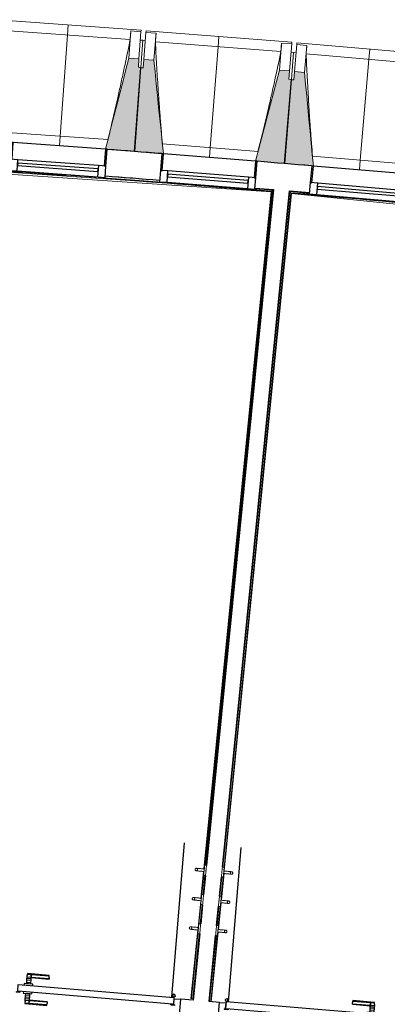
# Model space of a CAD drawing. Header units: millimetres. Extents: x -2845 to 74565, y -36590 to 13748.
# Tile 21 of 39: x 41727 to 43914, y -19581 to -13721. Entities that reach past the tile are written whole.
import ezdxf

# ---------------------------------------------------------------- set-up
doc = ezdxf.new("R2010")
doc.units = ezdxf.units.MM
for name, color, linetype, lineweight in [('A-DETL-GENF', 7, 'Continuous', 18), ('A-DOOR', 7, 'Continuous', 25), ('A-FLOR', 7, 'Continuous', 25), ('A-FLOR-HRAL', 7, 'Continuous', 18), ('A-GENM', 7, 'Continuous', 18), ('A-GLAZ', 7, 'Continuous', 25), ('A-WALL', 7, 'Continuous', 25), ('I-WALL', 7, 'Continuous', 25), ('MOBILIER', 7, 'Continuous', 18), ('Q-SPCQ', 7, 'Continuous', 18), ('S-BEAM', 7, 'Continuous', 18)]:
    doc.layers.add(name, color=color, linetype=linetype, lineweight=lineweight)

# ---------------------------------------------------------------- blocks, each defined once
blk = doc.blocks.new('20_MUR PREFA_01 - Type 1-3119337-2021_015_1111_DCE_1_50_N0 FINI_CFA_CDC')
at = {"layer": 'A-GENM'}
for p, q in [((0, 722.1), (0, 661.4)), ((0, 661.4), (0, 58.5)), ((0, 0.7), (0, 58.5))]:
    blk.add_line(p, q, dxfattribs=at)
blk = doc.blocks.new('B02_DC_STR_rvt-1-2021_015_1111_DCE_1_50_N0 FINI_CFA_CDC')
at = {"layer": 'S-BEAM', "lineweight": 5, "true_color": 0x787878}
for points in [[(-10757.6, -14504.4), (-10721.5, -14004.8), (-10736.5, -14003.7), (-10732.9, -13953.9), (-10792.8, -13949.6), (-10931.9, -14491.2), (-10922.1, -14491.9), (-10922.1, -14492.6), (-10808.2, -14500.8)], [(-10587.6, -14518.7), (-10644, -13962.3), (-10703.8, -13957.6), (-10707.8, -14007.4), (-10722.7, -14006.3), (-10762, -14505.6), (-10597.5, -14518.6), (-10597.4, -14517.9), (-10594.6, -14518.1)], [(-9864.8, -14576.2), (-9825.5, -14076.8), (-9840.4, -14075.6), (-9836.5, -14025.8), (-9896.3, -14021.1), (-10039, -14561.8), (-10029.2, -14562.6), (-10029.2, -14563.3), (-9910.3, -14572.6)], [(-9694.9, -14591.5), (-9747.7, -14034.8), (-9807.5, -14029.7), (-9811.7, -14079.5), (-9826.7, -14078.3), (-9869.2, -14577.4), (-9704.8, -14591.4), (-9704.7, -14590.7)]]:
    blk.add_hatch(color=8, dxfattribs=at).paths.add_polyline_path(points)
at = {"layer": 'S-BEAM'}
for p, q in [((-10720.6, -13783.2), (-11588.3, -13720.6)), ((-10785, -13839.3), (-11532.6, -13785.4)), ((-10781.1, -13787.9), (-10792.8, -13949.6)), ((-10781.1, -13787.9), (-10721.2, -13792.2)), ((-10781.1, -13788.1), (-10781.1, -13787.9)), ((-10721.2, -13792.2), (-10732.9, -13953.9)), ((-10720.6, -13783.2), (-10721.2, -13792.2)), ((-10703.8, -13957.6), (-10691.1, -13796)), ((-10691.1, -13796), (-10690.4, -13787)), ((-10691.1, -13796), (-10631.3, -13800.7)), ((-9823.1, -13855.2), (-10690.4, -13787)), ((-10644, -13962.3), (-10631.3, -13800.7)), ((-10631.3, -13800.7), (-10631.3, -13801)), ((-10709.9, -13843.1), (-10724.8, -13842.1)), ((-10709.9, -13843.1), (-10721.5, -14004.8)), ((-10695, -13845.8), (-10710, -13844.7)), ((-9887.9, -13910.9), (-10635.1, -13852.1)), ((-9883.6, -13859.5), (-9896.3, -14021.1)), ((-9883.7, -13859.8), (-9883.6, -13859.5)), ((-9883.6, -13859.5), (-9823.8, -13864.2)), ((-9823.8, -13864.2), (-9836.5, -14025.8)), ((-9823.1, -13855.2), (-9823.8, -13864.2)), ((-9807.5, -14029.7), (-9793.7, -13868.2)), ((-9793.7, -13868.2), (-9792.9, -13859.2)), ((-9793.7, -13868.2), (-9733.9, -13873.3)), ((-8926.1, -13933), (-9792.9, -13859.2)), ((-9747.7, -14034.8), (-9733.9, -13873.3)), ((-9733.9, -13873.3), (-9733.9, -13873.6)), ((-9812.8, -13915.2), (-9827.7, -13914.1)), ((-9812.8, -13915.2), (-9825.5, -14076.8)), ((-9798, -13918), (-9812.9, -13916.7)), ((-8991.2, -13988.3), (-9738.1, -13924.7)), ((-10732.9, -13953.9), (-10792.8, -13949.6)), ((-10722.7, -14006.3), (-10762, -14505.6)), ((-10757.6, -14504.4), (-10721.5, -14004.8)), ((-10736.5, -14003.7), (-10732.9, -13953.9)), ((-10721.5, -14004.8), (-10736.5, -14003.7)), ((-10707.8, -14007.4), (-10722.7, -14006.3)), ((-10703.8, -13957.6), (-10707.8, -14007.4)), ((-10644, -13962.3), (-10703.8, -13957.6)), ((-9836.5, -14025.8), (-9896.3, -14021.1)), ((-9840.4, -14075.6), (-9836.5, -14025.8)), ((-9807.5, -14029.7), (-9811.7, -14079.5)), ((-9747.7, -14034.8), (-9807.5, -14029.7)), ((-9826.7, -14078.3), (-9869.2, -14577.4)), ((-9864.8, -14576.2), (-9825.5, -14076.8)), ((-9825.5, -14076.8), (-9840.4, -14075.6)), ((-9811.7, -14079.5), (-9826.7, -14078.3)), ((-11486.7, -14393.2), (-10917.7, -14434.2)), ((-10593.1, -14460.2), (-10024.4, -14505)), ((-10922.2, -14492.6), (-10757.6, -14504.4)), ((-10762, -14505.6), (-10597.5, -14518.6)), ((-9700.1, -14533.1), (-9131.6, -14581.5)), ((-10029.3, -14563.2), (-9864.8, -14576.2)), ((-9869.2, -14577.4), (-9704.8, -14591.4))]:
    blk.add_line(p, q, dxfattribs=at)
at = {"layer": 'S-BEAM', "flags": 128}
for points in [[(-10785, -13839.3), (-10784.3, -13829.1), (-10783.5, -13818.8), (-10782.7, -13808.6), (-10781.9, -13798.4), (-10781.1, -13788.1)], [(-10631.3, -13801), (-10632.1, -13811.2), (-10632.8, -13821.4), (-10633.6, -13831.7), (-10634.4, -13841.9), (-10635.1, -13852.1)], [(-9887.9, -13910.9), (-9887.1, -13900.7), (-9886.2, -13890.4), (-9885.4, -13880.2), (-9884.5, -13870), (-9883.7, -13859.8)], [(-9733.9, -13873.6), (-9734.7, -13883.8), (-9735.6, -13894), (-9736.4, -13904.2), (-9737.2, -13914.5), (-9738.1, -13924.7)], [(-10792.8, -13949.6), (-10810.2, -14017.3), (-10827.6, -14085.1), (-10845, -14152.9), (-10862.4, -14220.7), (-10879.8, -14288.5), (-10897.3, -14356.3), (-10914.7, -14424.1), (-10931.9, -14491.2)], [(-10587.6, -14518.7), (-10594.6, -14449.7), (-10601.6, -14380.1), (-10608.7, -14310.5), (-10615.8, -14240.8), (-10622.8, -14171.2), (-10629.9, -14101.6), (-10637, -14031.9), (-10644, -13962.3)], [(-9896.3, -14021.1), (-9914.2, -14088.8), (-9932.1, -14156.4), (-9949.9, -14224.1), (-9967.8, -14291.8), (-9985.6, -14359.5), (-10003.5, -14427.1), (-10021.4, -14494.8), (-10039, -14561.8)], [(-9694.9, -14591.5), (-9701.4, -14522.5), (-9708, -14452.9), (-9714.6, -14383.2), (-9721.3, -14313.5), (-9727.9, -14243.8), (-9734.5, -14174.2), (-9741.1, -14104.5), (-9747.7, -14034.8)]]:
    blk.add_lwpolyline(points, dxfattribs=at)
at = {"layer": 'S-BEAM'}
for points, knots in [([(-10917.8, -14434.3), (-10907.7, -14393.2), (-10892.5, -14329.8), (-10872.4, -14243.7), (-10855.8, -14170.9), (-10838.4, -14092.3), (-10814.1, -13979.9), (-10796.5, -13895.6), (-10785, -13839.3)], [0.0183438, 0.0183438, 0.0183438, 0.0183438, 0.2222222, 0.3333333, 0.4444444, 0.5833333, 0.7222222, 1, 1, 1, 1]), ([(-10635.1, -13852.1), (-10632.8, -13898), (-10629.1, -13966.9), (-10623.6, -14058.6), (-10618.8, -14133.2), (-10613.2, -14213.5), (-10606.7, -14299.5), (-10600, -14381.8), (-10595.3, -14435.4), (-10593, -14460.2)], [0, 0, 0, 0, 0.2222222, 0.3333333, 0.4444444, 0.5833333, 0.7222222, 0.8611111, 0.9816328, 0.9816328, 0.9816328, 0.9816328]), ([(-10024.5, -14505), (-10014.2, -14464), (-9998.5, -14400.7), (-9977.9, -14314.7), (-9960.8, -14242), (-9942.9, -14163.5), (-9917.8, -14051.3), (-9899.7, -13967.1), (-9887.9, -13910.9)], [0.0183438, 0.0183438, 0.0183438, 0.0183438, 0.2222222, 0.3333333, 0.4444444, 0.5833333, 0.7222222, 1, 1, 1, 1]), ([(-9738.1, -13924.7), (-9736.1, -13970.6), (-9732.8, -14039.5), (-9727.9, -14131.2), (-9723.6, -14205.9), (-9718.5, -14286.2), (-9712.6, -14372.3), (-9706.4, -14454.6), (-9702, -14508.2), (-9699.9, -14533.1)], [0, 0, 0, 0, 0.2222222, 0.3333333, 0.4444444, 0.5833333, 0.7222222, 0.8611111, 0.9816328, 0.9816328, 0.9816328, 0.9816328])]:
    blk.add_open_spline(points, degree=3, knots=knots, dxfattribs=at)
at = {"layer": 'S-BEAM', "color": 5, "lineweight": 25, "true_color": 0x0000ff}
for p, rotation in [((-11206.4, -14472.1), 355.8761407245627), ((-10313.4, -14540.9), 355.5030743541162), ((-9420.8, -14615.6), 355.1300079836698)]:
    blk.add_blockref('20_MUR PREFA_01 - Type 1-3119337-2021_015_1111_DCE_1_50_N0 FINI_CFA_CDC', p, dxfattribs=dict(at, rotation=rotation))
blk = doc.blocks.new('PRT_SIMPLE_HUI_58x68x48 - PRT_BOIS_1V_930x2040x40-V2-2021_015_1111_DCE_1_50_N0 FINI_CFA_CDC')
at = {"layer": 'A-DETL-GENF', "lineweight": 25}
h = blk.add_hatch(color=256, dxfattribs=at)
h.paths.add_polyline_path([(-483.8, -9.7), (-485.1, -11.7), (-496.1, -13.2), (-500.5, -13.6), (-500.5, -14.5), (-495.9, -14.5), (-483.8, -12.8), (-483.8, -10.5)])
h.paths.add_polyline_path([(-508.5, -8), (-508.5, -11.5), (-502, -11.5), (-502.1, -10.2), (-505.2, -10.2), (-505.2, -9.3), (-488.4, -9.4), (-485.1, -10.6), (-483.8, -9.7), (-489.6, -8), (-505.4, -8)])
h = blk.add_hatch(color=256, dxfattribs=at)
h.paths.add_polyline_path([(413.8, -9.7), (413.8, -12.8), (426.2, -14.5), (430.5, -14.1), (430.4, -13.2), (422.5, -12.7), (415.1, -11.7), (414.4, -10.7)])
h.paths.add_polyline_path([(418.5, -8), (413.8, -9.7), (415.1, -10.6), (418.7, -9.3), (435.2, -9.3), (435.2, -10.2), (432, -10.5), (432, -11.5), (438.5, -11.5), (438.5, -8), (418.6, -8)])
at = {"layer": 'A-DETL-GENF'}
for p, q in [((-488.5, -8), (-508.5, -8)), ((-508.5, -8), (-508.5, -11.5)), ((-508.5, -11.5), (-502, -11.5)), ((-505.2, -10.2), (-505.2, -9.3)), ((-505.2, -9.3), (-488.7, -9.3)), ((-502, -10.2), (-505.2, -10.2)), ((-502, -11.5), (-502, -10.2)), ((-496.1, -13.2), (-500.5, -13.2)), ((-500.5, -13.2), (-500.5, -14.5)), ((-500.5, -14.5), (-496, -14.5)), ((-485.1, -11.7), (-496.1, -13.2)), ((-496, -14.5), (-483.8, -12.8)), ((-488.7, -9.3), (-485.1, -10.6)), ((-483.8, -9.7), (-488.5, -8)), ((-485.1, -10.6), (-485.1, -11.7)), ((-483.8, -12.8), (-483.8, -9.7)), ((418.5, -8), (413.8, -9.7)), ((413.8, -9.7), (413.8, -12.8)), ((413.8, -12.8), (426, -14.5)), ((415.1, -10.6), (418.7, -9.3)), ((415.1, -11.7), (415.1, -10.6)), ((426.1, -13.2), (415.1, -11.7)), ((438.5, -8), (418.5, -8)), ((418.7, -9.3), (435.2, -9.3)), ((426, -14.5), (430.5, -14.5)), ((430.5, -13.2), (426.1, -13.2)), ((430.5, -14.5), (430.5, -13.2)), ((435.2, -10.2), (432, -10.2)), ((432, -10.2), (432, -11.5)), ((432, -11.5), (438.5, -11.5)), ((435.2, -9.3), (435.2, -10.2)), ((438.5, -11.5), (438.5, -8))]:
    blk.add_line(p, q, dxfattribs=at)
at = {"layer": 'A-DOOR'}
for p, q in [((-427.1, 55), (-450.6, 55)), ((-450.6, 55), (-450.6, 54.5)), ((-450.6, 54.5), (-450.6, 50.4)), ((-427.1, 54.5), (-450.6, 54.5)), ((-450.6, 50.4), (-450.6, 43.3)), ((-427.1, 50.4), (-450.6, 50.4)), ((-450.6, 34), (-450.6, 43.3)), ((-450.6, 25.6), (-450.6, 34)), ((-427.1, 34), (-450.6, 34)), ((-450.6, 15.2), (-450.6, 25.6)), ((-427.1, 25.6), (-450.6, 25.6)), ((-450.6, 4.4), (-450.6, 15.2)), ((-427.1, 15.2), (-450.6, 15.2)), ((-450.6, -4), (-450.6, 4.4)), ((-450.6, 4.4), (-427.1, 4.4)), ((-319.6, 55), (-427.1, 55)), ((-427.1, 55), (-427.1, 54.5)), ((-427.1, 54.5), (-427.1, 55)), ((-427.1, 54.5), (-427.1, 50.4)), ((-319.6, 54.5), (-427.1, 54.5)), ((-427.1, 50.4), (-427.1, 54.5)), ((-427.1, 50.4), (-427.1, 43.3)), ((-319.6, 50.4), (-427.1, 50.4)), ((-427.1, 43.3), (-427.1, 50.4)), ((-427.1, 34), (-427.1, 43.3)), ((-427.1, 43.3), (-427.1, 34)), ((-427.1, 32.8), (-427.1, 34)), ((-319.6, 34), (-427.1, 34)), ((-427.1, 34), (-427.1, 25.6)), ((-427.1, 32.8), (-319.6, 32.8)), ((-427.1, 25.6), (-427.1, 15.2)), ((-427.1, 15.2), (-427.1, 4.4)), ((-427.1, 4.4), (-427.1, -4)), ((-319.6, 54.5), (-319.6, 55)), ((-319.6, 50.4), (-319.6, 54.5)), ((-319.6, 43.3), (-319.6, 50.4)), ((-319.6, 43.3), (-319.6, 34)), ((-319.6, 34), (-319.6, 32.8)), ((-499.5, -14.5), (-499.5, -54.5)), ((-499.5, -54.5), (430.5, -54.5)), ((426, -14.5), (-496, -14.5)), ((-465.6, -5.5), (-465.6, -14.5)), ((-413.4, -5.5), (-465.6, -5.5)), ((-465.6, -54.5), (-465.6, -63.5)), ((-450.6, -4), (-450.6, -5)), ((-450.6, -5), (-427.1, -5)), ((-427.1, -5), (-427.1, -4)), ((-413.4, -14.5), (-413.4, -5.5)), ((-413.4, -63.5), (-413.4, -54.5)), ((417, -54.5), (417, -977.5)), ((430.5, -54.5), (430.5, -14.5)), ((-465.6, -63.5), (-413.4, -63.5)), ((-427.1, -64), (-450.6, -64)), ((-450.6, -64), (-450.6, -65)), ((-450.6, -73.4), (-450.6, -65)), ((-450.6, -84.2), (-450.6, -73.4)), ((-427.1, -73.4), (-450.6, -73.4)), ((-450.6, -94.6), (-450.6, -84.2)), ((-450.6, -84.2), (-427.1, -84.2)), ((-450.6, -103), (-450.6, -94.6)), ((-450.6, -94.6), (-427.1, -94.6)), ((-450.6, -112.3), (-450.6, -103)), ((-450.6, -103), (-427.1, -103)), ((-450.6, -112.3), (-450.6, -119.4)), ((-427.1, -65), (-427.1, -64)), ((-427.1, -65), (-427.1, -73.4)), ((-427.1, -73.4), (-427.1, -84.2)), ((-427.1, -84.2), (-427.1, -94.6)), ((-427.1, -94.6), (-427.1, -103)), ((-427.1, -103), (-427.1, -101.8)), ((-319.6, -101.8), (-427.1, -101.8)), ((-427.1, -112.3), (-427.1, -103)), ((-427.1, -103), (-319.6, -103)), ((-427.1, -103), (-427.1, -112.3)), ((-427.1, -112.3), (-427.1, -119.4)), ((-427.1, -119.4), (-427.1, -112.3)), ((-319.6, -101.8), (-319.6, -103)), ((-319.6, -103), (-319.6, -112.3)), ((-319.6, -119.4), (-319.6, -112.3)), ((-450.6, -119.4), (-450.6, -123.5)), ((-450.6, -119.4), (-427.1, -119.4)), ((-450.6, -123.5), (-450.6, -124)), ((-450.6, -123.5), (-427.1, -123.5)), ((-450.6, -124), (-427.1, -124)), ((-427.1, -119.4), (-427.1, -123.5)), ((-427.1, -119.4), (-319.6, -119.4)), ((-427.1, -123.5), (-427.1, -119.4)), ((-427.1, -123.5), (-427.1, -124)), ((-427.1, -123.5), (-319.6, -123.5)), ((-427.1, -124), (-427.1, -123.5)), ((-427.1, -124), (-319.6, -124)), ((-319.6, -123.5), (-319.6, -119.4)), ((-319.6, -124), (-319.6, -123.5))]:
    blk.add_line(p, q, dxfattribs=at)
for radius, start, end in [(7.5, 360, 180), (9.12, 111.9887, 120), (7.5, 60, 120), (9.12, 60, 68.0113), (9.12, 155.82079, 180), (9.12, 180, 204.17921), (7.5, 180, 360), (7.5, 180, 240), (7.5, 135, 165), (9.12, 240, 248.01129), (7.5, 270, 0), (7.5, 0, 30), (9.12, 0, 24.17921)]:
    blk.add_arc((429, -65.5), radius, start, end, dxfattribs=at)
at = {"layer": 'Q-SPCQ'}
for p, q in [((430.5, -54.5), (403.5, -54.5)), ((430.5, -40.5), (430.5, -54.5))]:
    blk.add_line(p, q, dxfattribs=at)
blk = doc.blocks.new('PRT_SIMPLE_HUI_58x68x48 - PRT_BOIS_1V_930x2040x40-552385-2021_015_1111_DCE_1_50_N0 FINI_CFA_CDC')
at = {"layer": 'A-DETL-GENF', "lineweight": 25}
h = blk.add_hatch(color=256, dxfattribs=at)
h.paths.add_polyline_path([(-483.8, 9.7), (-483.8, 12.8), (-496.2, 14.5), (-500.5, 14.1), (-500.4, 13.2), (-495.9, 13.2), (-485.1, 11.7), (-484.4, 10.7)])
h.paths.add_polyline_path([(-488.5, 8), (-483.8, 9.7), (-485.1, 10.6), (-488.7, 9.3), (-505.2, 9.3), (-505.2, 10.2), (-502, 10.5), (-502, 11.5), (-508.5, 11.5), (-508.5, 8), (-488.6, 8)])
h = blk.add_hatch(color=256, dxfattribs=at)
h.paths.add_polyline_path([(413.8, 9.7), (415.1, 11.7), (426.1, 13.2), (430.5, 13.6), (430.5, 14.5), (425.9, 14.5), (413.8, 12.8), (413.8, 10.5)])
h.paths.add_polyline_path([(438.5, 8), (438.5, 11.5), (432, 11.5), (432.1, 10.2), (435.2, 10.2), (435.2, 9.3), (418.4, 9.4), (415.1, 10.6), (413.8, 9.7), (419.6, 8), (435.4, 8)])
at = {"layer": 'A-DETL-GENF'}
for p, q in [((-508.5, 11.5), (-502, 11.5)), ((-508.5, 8), (-508.5, 11.5)), ((-488.5, 8), (-508.5, 8)), ((-505.2, 10.2), (-505.2, 9.3)), ((-502, 10.2), (-505.2, 10.2)), ((-505.2, 9.3), (-488.7, 9.3)), ((-502, 11.5), (-502, 10.2)), ((-500.5, 14.5), (-496, 14.5)), ((-500.5, 13.2), (-500.5, 14.5)), ((-496.1, 13.2), (-500.5, 13.2)), ((-485.1, 11.7), (-496.1, 13.2)), ((-496, 14.5), (-483.8, 12.8)), ((-488.7, 9.3), (-485.1, 10.6)), ((-483.8, 9.7), (-488.5, 8)), ((-485.1, 10.6), (-485.1, 11.7)), ((-483.8, 12.8), (-483.8, 9.7)), ((413.8, 12.8), (426, 14.5)), ((413.8, 9.7), (413.8, 12.8)), ((418.5, 8), (413.8, 9.7)), ((426.1, 13.2), (415.1, 11.7)), ((415.1, 11.7), (415.1, 10.6)), ((415.1, 10.6), (418.7, 9.3)), ((438.5, 8), (418.5, 8)), ((418.7, 9.3), (435.2, 9.3)), ((426, 14.5), (430.5, 14.5)), ((430.5, 13.2), (426.1, 13.2)), ((430.5, 14.5), (430.5, 13.2)), ((432, 11.5), (438.5, 11.5)), ((432, 10.2), (432, 11.5)), ((435.2, 10.2), (432, 10.2)), ((435.2, 9.3), (435.2, 10.2)), ((438.5, 11.5), (438.5, 8))]:
    blk.add_line(p, q, dxfattribs=at)
at = {"layer": 'A-DOOR'}
for p, q in [((417, 54.5), (417, 977.5)), ((-427.1, 124), (-450.6, 124)), ((-450.6, 124), (-450.6, 123.5)), ((-450.6, 123.5), (-450.6, 119.4)), ((-427.1, 123.5), (-450.6, 123.5)), ((-450.6, 119.4), (-450.6, 112.3)), ((-427.1, 119.4), (-450.6, 119.4)), ((-319.6, 124), (-427.1, 124)), ((-427.1, 124), (-427.1, 123.5)), ((-427.1, 123.5), (-427.1, 124)), ((-427.1, 123.5), (-427.1, 119.4)), ((-319.6, 123.5), (-427.1, 123.5)), ((-427.1, 119.4), (-427.1, 123.5)), ((-427.1, 119.4), (-427.1, 112.3)), ((-319.6, 119.4), (-427.1, 119.4)), ((-427.1, 112.3), (-427.1, 119.4)), ((-319.6, 123.5), (-319.6, 124)), ((-319.6, 119.4), (-319.6, 123.5)), ((-319.6, 112.3), (-319.6, 119.4)), ((-465.6, 63.5), (-465.6, 54.5)), ((-413.4, 63.5), (-465.6, 63.5)), ((-450.6, 103), (-450.6, 112.3)), ((-450.6, 94.6), (-450.6, 103)), ((-427.1, 103), (-450.6, 103)), ((-450.6, 84.2), (-450.6, 94.6)), ((-427.1, 94.6), (-450.6, 94.6)), ((-450.6, 73.4), (-450.6, 84.2)), ((-427.1, 84.2), (-450.6, 84.2)), ((-450.6, 65), (-450.6, 73.4)), ((-450.6, 73.4), (-427.1, 73.4)), ((-450.6, 65), (-450.6, 64)), ((-450.6, 64), (-427.1, 64)), ((-427.1, 103), (-427.1, 112.3)), ((-427.1, 112.3), (-427.1, 103)), ((-427.1, 101.8), (-427.1, 103)), ((-319.6, 103), (-427.1, 103)), ((-427.1, 103), (-427.1, 94.6)), ((-427.1, 101.8), (-319.6, 101.8)), ((-427.1, 94.6), (-427.1, 84.2)), ((-427.1, 84.2), (-427.1, 73.4)), ((-427.1, 73.4), (-427.1, 65)), ((-427.1, 64), (-427.1, 65)), ((-413.4, 54.5), (-413.4, 63.5)), ((-319.6, 112.3), (-319.6, 103)), ((-319.6, 103), (-319.6, 101.8)), ((-499.5, 54.5), (430.5, 54.5)), ((-499.5, 14.5), (-499.5, 54.5)), ((426, 14.5), (-496, 14.5)), ((-465.6, 14.5), (-465.6, 5.5)), ((-465.6, 5.5), (-413.4, 5.5)), ((-427.1, 5), (-450.6, 5)), ((-450.6, 5), (-450.6, 4)), ((-450.6, -4.4), (-450.6, 4)), ((-427.1, 4), (-427.1, 5)), ((-427.1, 4), (-427.1, -4.4)), ((-413.4, 5.5), (-413.4, 14.5)), ((430.5, 54.5), (430.5, 14.5)), ((-450.6, -15.2), (-450.6, -4.4)), ((-427.1, -4.4), (-450.6, -4.4)), ((-450.6, -25.6), (-450.6, -15.2)), ((-450.6, -15.2), (-427.1, -15.2)), ((-450.6, -34), (-450.6, -25.6)), ((-450.6, -25.6), (-427.1, -25.6)), ((-450.6, -43.3), (-450.6, -34)), ((-450.6, -34), (-427.1, -34)), ((-450.6, -43.3), (-450.6, -50.4)), ((-450.6, -50.4), (-450.6, -54.5)), ((-450.6, -50.4), (-427.1, -50.4)), ((-450.6, -54.5), (-450.6, -55)), ((-450.6, -54.5), (-427.1, -54.5)), ((-450.6, -55), (-427.1, -55)), ((-427.1, -4.4), (-427.1, -15.2)), ((-427.1, -15.2), (-427.1, -25.6)), ((-427.1, -25.6), (-427.1, -34)), ((-427.1, -34), (-427.1, -32.8)), ((-319.6, -32.8), (-427.1, -32.8)), ((-427.1, -43.3), (-427.1, -34)), ((-427.1, -34), (-319.6, -34)), ((-427.1, -34), (-427.1, -43.3)), ((-427.1, -43.3), (-427.1, -50.4)), ((-427.1, -50.4), (-427.1, -43.3)), ((-427.1, -50.4), (-427.1, -54.5)), ((-427.1, -50.4), (-319.6, -50.4)), ((-427.1, -54.5), (-427.1, -50.4)), ((-427.1, -54.5), (-427.1, -55)), ((-427.1, -54.5), (-319.6, -54.5)), ((-427.1, -55), (-427.1, -54.5)), ((-427.1, -55), (-319.6, -55)), ((-319.6, -32.8), (-319.6, -34)), ((-319.6, -34), (-319.6, -43.3)), ((-319.6, -50.4), (-319.6, -43.3)), ((-319.6, -54.5), (-319.6, -50.4)), ((-319.6, -55), (-319.6, -54.5))]:
    blk.add_line(p, q, dxfattribs=at)
for radius, start, end in [(9.12, 155.82079, 180), (9.12, 180, 204.17921), (7.5, 360, 180), (7.5, 120, 180), (7.5, 180, 360), (7.5, 195, 225), (9.12, 111.98871, 120), (7.5, 240, 300), (7.5, 64.50813, 90), (7.5, 0, 60), (7.5, 330, 0), (9.12, 335.82079, 0), (9.12, 240, 248.0113), (9.12, 291.9887, 300)]:
    blk.add_arc((429, 65.5), radius, start, end, dxfattribs=at)
at = {"layer": 'Q-SPCQ'}
for p, q in [((430.5, 54.5), (403.5, 54.5)), ((430.5, 40.5), (430.5, 54.5))]:
    blk.add_line(p, q, dxfattribs=at)
blk = doc.blocks.new('XXX_VIDE FENETRE - 550-377501-2021_015_1111_DCE_1_50_N0 FINI_CFA_CDC')
at = {"layer": 'A-GLAZ'}
for p, q in [((-285, 0), (-285, -100)), ((-275, 0), (-285, 0)), ((275, 0), (-275, 0)), ((-275, -100), (-275, 0)), ((285, 0), (275, 0)), ((275, 0), (275, -100)), ((285, -100), (285, 0)), ((-285, -100), (-275, -100)), ((-240, -100), (-285, -100)), ((-285, -100), (-285, -167.5)), ((-240, -167.5), (-240, -100)), ((240, -100), (-240, -100)), ((240, -100), (240, -167.5)), ((285, -100), (240, -100)), ((275, -100), (285, -100)), ((285, -167.5), (285, -100)), ((-285, -167.5), (-240, -167.5)), ((-240, -167.5), (240, -167.5)), ((240, -167.5), (285, -167.5))]:
    blk.add_line(p, q, dxfattribs=at)
at = {"layer": 'A-GLAZ', "color": 173, "true_color": 0x5c63b1}
for p, q in [((240, -120), (-240, -120)), ((-240, -120), (-240, -135)), ((-240, -135), (240, -135)), ((240, -135), (240, -120))]:
    blk.add_line(p, q, dxfattribs=at)
blk = doc.blocks.new('Garde-corps - Garde-corps-505703-2021_015_1111_DCE_1_50_N0 FINI_CFA_CDC')
at = {"layer": 'A-FLOR-HRAL'}
for p, q in [((-14693, -19199), (-14298.4, -14441.6)), ((-14685.3, -19192.5), (-14291.9, -14449.1)), ((-14683.5, -19190.9), (-14290.3, -14450.9)), ((-14681.7, -19189.4), (-14288.8, -14452.6)), ((-14301.2, -14438.5), (-14180.9, -14444.7)), ((-14298.4, -14441.6), (-14181.1, -14449.5)), ((-14290.3, -14450.9), (-14288.9, -14451)), ((-14288.8, -14452.6), (-9946.8, -14744.5)), ((-14003.6, -14461.4), (-10204.3, -14716.8)), ((-13320.6, -14492.2), (-13287.6, -14494.1)), ((-13203.2, -14511), (-13102.9, -14517)), ((-10933.7, -14652.5), (-10909.1, -14654.3)), ((-9946.8, -14744.5), (-10346.7, -18775.8)), ((-9945, -14743), (-10345, -18775.9)), ((-9943.1, -14741.4), (-10341.1, -18754.3)), ((-9935.3, -14734.9), (-10334, -18754.4)), ((-10042.2, -14727.7), (-9935.3, -14734.9)), ((-10041.8, -14723.1), (-9932, -14732.2)), ((-10010, -14737.6), (-9945, -14743)), ((-9946.8, -14744.5), (-9946.8, -14744.5)), ((-10348.1, -18790.7), (-10363.9, -18949.9)), ((-10346.5, -18790.8), (-10362.3, -18950.1)), ((-10346.9, -18812.7), (-10358.4, -18928.5)), ((-10339.9, -18814.1), (-10351.2, -18928.6)), ((-10365.4, -18964.8), (-10381.2, -19124.1)), ((-10363.8, -18965), (-10379.6, -19124.2)), ((-10364.2, -18986.9), (-10375.7, -19102.6)), ((-10357.2, -18988.3), (-10368.5, -19102.7)), ((-10382.7, -19139), (-10423.2, -19547.4)), ((-10381, -19139.1), (-10421.5, -19547.5)), ((-10381.5, -19161), (-10419.8, -19547.7)), ((-10374.4, -19162.4), (-10412.7, -19548.4)), ((-14685.3, -19192.5), (-14693, -19199)), ((-11497, -19464.1), (-14693, -19199)), ((-11496.4, -19457), (-14685.3, -19192.5)), ((-11496.3, -19455.2), (-14683.5, -19190.9)), ((-11496.1, -19453.6), (-14681.7, -19189.4)), ((-11496.4, -19457), (-11497, -19464.1)), ((-11496.3, -19455.2), (-11496.4, -19457)), ((-11496.3, -19455.2), (-11496.1, -19453.6)), ((-11497.2, -19467), (-11497, -19464.1)), ((-10423.2, -19547.4), (-10421.5, -19547.5)), ((-10419.8, -19547.7), (-10421.5, -19547.5)), ((-10412.7, -19548.4), (-10419.8, -19547.7)), ((-10412.7, -19548.4), (-10409.7, -19548.7))]:
    blk.add_line(p, q, dxfattribs=at)
at = {"layer": 'A-FLOR-HRAL', "flags": 128}
for points in [[(-14291.9, -14449.1), (-14295.2, -14445.3), (-14298.4, -14441.6)], [(-9946.8, -14744.5), (-9946.8, -14744.5), (-9946.7, -14744.4), (-9946.5, -14744.3), (-9946.3, -14744.1), (-9946.1, -14743.9), (-9945.9, -14743.7), (-9945.6, -14743.5), (-9945.4, -14743.3), (-9945.2, -14743.2), (-9945, -14743)], [(-9943.1, -14741.4), (-9939.2, -14738.1), (-9935.3, -14734.9)], [(-9935.3, -14734.9), (-9935.2, -14734.8), (-9934.8, -14734.5), (-9934.4, -14734.1), (-9933.8, -14733.7), (-9933.2, -14733.2), (-9932.6, -14732.7), (-9932, -14732.2)]]:
    blk.add_lwpolyline(points, dxfattribs=at)
at = {"layer": 'A-FLOR-HRAL'}
for radius, start, end in [(137273, 85.24477, 87.064083), (137269.6, 86.648438, 87.062717), (137283.1, 86.667186, 86.779999), (137269.6, 86.221927, 86.473789), (137283.1, 86.270695, 86.406616), (137283.1, 85.897745, 86.032794), (137269.6, 85.755463, 86.080121), (137269.6, 85.246202, 85.659974), (137283.1, 85.524362, 85.642176)]:
    blk.add_arc((-21322.9, -151541.9), radius, start, end, dxfattribs=at)
for points, knots in [([(-14298.4, -14441.6), (-14298.4, -14441.6), (-14298.5, -14441.6), (-14298.5, -14441.5), (-14298.6, -14441.5), (-14298.6, -14441.4), (-14298.7, -14441.3), (-14298.8, -14441.2), (-14298.9, -14441.1), (-14299, -14441), (-14299.1, -14440.9), (-14299.2, -14440.8), (-14299.3, -14440.6), (-14299.4, -14440.5), (-14299.5, -14440.4), (-14299.6, -14440.2), (-14299.8, -14440.1), (-14299.9, -14439.9), (-14300.2, -14439.6), (-14300.7, -14439.1), (-14301, -14438.7), (-14301.2, -14438.5)], [0, 0, 0, 0, 0.071429, 0.107143, 0.142857, 0.214286, 0.25, 0.285714, 0.321429, 0.357143, 0.392857, 0.428571, 0.464286, 0.5, 0.535714, 0.571429, 0.607143, 0.642857, 0.714286, 0.857143, 1, 1, 1, 1]), ([(-14288.8, -14452.6), (-14288.8, -14452.6), (-14288.8, -14452.6), (-14288.9, -14452.5), (-14289, -14452.4), (-14289.1, -14452.3), (-14289.2, -14452.1), (-14289.4, -14452), (-14289.6, -14451.8), (-14289.8, -14451.5), (-14289.9, -14451.4), (-14290.1, -14451.1), (-14290.2, -14451), (-14290.3, -14450.9)], [0.075, 0.075, 0.075, 0.075, 0.15, 0.2125, 0.275, 0.35, 0.425, 0.5, 0.6, 0.7, 0.775, 0.85, 1, 1, 1, 1]), ([(-14693, -19199), (-14693, -19199), (-14693.1, -19199), (-14693.3, -19199.2), (-14693.5, -19199.3), (-14693.7, -19199.5), (-14693.8, -19199.7), (-14694, -19199.8), (-14694.3, -19200), (-14694.6, -19200.3), (-14694.8, -19200.5), (-14695.1, -19200.7), (-14695.6, -19201.1), (-14696, -19201.5), (-14696.3, -19201.7)], [0, 0, 0, 0, 0.166667, 0.25, 0.333333, 0.416667, 0.458333, 0.5, 0.583333, 0.666667, 0.708333, 0.75, 0.833333, 1, 1, 1, 1]), ([(-14681.7, -19189.4), (-14681.7, -19189.4), (-14681.7, -19189.4), (-14681.8, -19189.5), (-14682, -19189.6), (-14682.2, -19189.8), (-14682.3, -19189.9), (-14682.5, -19190.1), (-14682.6, -19190.2), (-14682.8, -19190.3), (-14682.9, -19190.4), (-14683, -19190.5), (-14683.1, -19190.6), (-14683.3, -19190.7), (-14683.4, -19190.8), (-14683.5, -19190.9)], [0.1, 0.1, 0.1, 0.1, 0.2, 0.3, 0.4, 0.475, 0.55, 0.6, 0.65, 0.7, 0.75, 0.8, 0.85, 0.9, 1, 1, 1, 1])]:
    blk.add_open_spline(points, degree=3, knots=knots, dxfattribs=at)
blk = doc.blocks.new('Garde-corps - Garde-corps-505843-2021_015_1111_DCE_1_50_N0 FINI_CFA_CDC')
at = {"layer": 'A-FLOR-HRAL'}
for p, q in [((-10233.5, -18764.4), (-9834.6, -14743.3)), ((-10226.9, -18787.6), (-9826.7, -14752.9)), ((-10226.4, -18765.7), (-9828.2, -14751)), ((-10225.2, -18787.8), (-9825.2, -14754.7)), ((-9837.3, -14740.1), (-9718.3, -14750.1)), ((-9834.6, -14743.3), (-9718.7, -14755.3)), ((-9825.2, -14754.7), (-4600.3, -15294.7)), ((-9591.9, -14768.4), (-4588.7, -15285.5)), ((-8517.7, -14869.2), (-8488.4, -14872)), ((-8258.5, -14881.8), (-8097.5, -14897.3)), ((-8084.4, -14898.6), (-7936.5, -14913)), ((-7981.2, -14920.5), (-7771.3, -14941.2)), ((-7273.8, -14982.5), (-7144.3, -14995.9)), ((-6635.1, -15058.7), (-6618.7, -15060.5)), ((-6556.6, -15067.2), (-6458.6, -15077.8)), ((-6479.6, -15063.6), (-6333.6, -15079.5)), ((-6318.2, -15081.2), (-6156.9, -15099.1)), ((-4600.3, -15294.7), (-4938.3, -18181)), ((-4598.5, -15293.3), (-4936.9, -18182.8)), ((-4596.6, -15291.7), (-4935.4, -18184.8)), ((-4588.7, -15285.5), (-4929.1, -18192.7)), ((-4701.1, -15268.7), (-4595.5, -15281.7)), ((-7517.9, -17878.9), (-7713.5, -19767.3)), ((-7516.5, -17880.7), (-7712, -19769.1)), ((-7514.9, -17882.7), (-7710.4, -19771)), ((-7508.6, -17890.6), (-7704.1, -19778.7)), ((-4938.3, -18181), (-7517.9, -17878.9)), ((-4936.9, -18182.8), (-7516.5, -17880.7)), ((-4935.4, -18184.8), (-7514.9, -17882.7)), ((-7514.9, -17882.7), (-7508.6, -17890.6)), ((-4929.1, -18192.7), (-7508.6, -17890.6)), ((-4935.4, -18184.8), (-4929.1, -18192.7)), ((-10244.1, -18961.8), (-10228.3, -18802.6)), ((-10242.5, -18962), (-10226.7, -18802.7)), ((-10250.7, -18938.5), (-10239.4, -18824.1)), ((-10243.7, -18939.8), (-10232.2, -18824.1)), ((-10261.4, -19135.9), (-10245.6, -18976.7)), ((-10259.8, -19136.1), (-10244, -18976.9)), ((-10268, -19112.7), (-10256.7, -18998.2)), ((-10261, -19114), (-10249.5, -18998.3)), ((-10304.1, -19566), (-10262.9, -19150.9)), ((-10302.4, -19566.2), (-10261.2, -19151)), ((-10312.9, -19565.3), (-10273.9, -19172.4)), ((-10305.8, -19565.9), (-10266.8, -19172.4)), ((-9242.3, -19651.1), (-9242.5, -19654.1)), ((-9242.3, -19651.1), (-9241.7, -19644)), ((-7704.1, -19778.7), (-9242.3, -19651.1)), ((-9241.7, -19644), (-9241.5, -19642.2)), ((-7710.4, -19771), (-9241.7, -19644)), ((-9241.4, -19640.6), (-9241.5, -19642.2)), ((-7712, -19769.1), (-9241.5, -19642.2)), ((-7713.5, -19767.3), (-9241.4, -19640.6)), ((-7710.4, -19771), (-7704.1, -19778.7))]:
    blk.add_line(p, q, dxfattribs=at)
at = {"layer": 'A-FLOR-HRAL', "flags": 128}
for points in [[(-9828.2, -14751), (-9831.4, -14747.2), (-9834.6, -14743.3)], [(-4600.3, -15294.7), (-4600.3, -15294.7), (-4600.2, -15294.6), (-4600.1, -15294.5), (-4599.9, -15294.3), (-4599.6, -15294.1), (-4599.4, -15294), (-4599.2, -15293.8), (-4598.9, -15293.6), (-4598.7, -15293.4), (-4598.5, -15293.3)], [(-4596.6, -15291.7), (-4592.6, -15288.6), (-4588.7, -15285.5)], [(-4588.7, -15285.5), (-4588.5, -15285.4), (-4588.2, -15285.2), (-4587.7, -15284.8), (-4587.2, -15284.4), (-4586.6, -15283.9), (-4586, -15283.4), (-4585.4, -15282.9)]]:
    blk.add_lwpolyline(points, dxfattribs=at)
at = {"layer": 'A-FLOR-HRAL'}
for radius, start, end in [(137273, 83.001273, 85.19666), (137271.2, 84.911937, 85.195943), (137269.6, 84.677453, 85.195271), (137283.1, 84.777165, 84.913087), (137269.6, 84.193646, 84.601317), (137283.1, 84.030833, 84.166322), (137269.6, 83.602126, 84.001978), (137271.2, 83.550483, 83.770246), (137269.6, 83.002675, 83.51766), (137283.1, 83.283636, 83.419558), (137271.2, 83.001996, 83.285881)]:
    blk.add_arc((-21322.9, -151541.9), radius, start, end, dxfattribs=at)
for points, knots in [([(-9834.6, -14743.3), (-9834.6, -14743.3), (-9834.6, -14743.3), (-9834.7, -14743.2), (-9834.7, -14743.2), (-9834.8, -14743.1), (-9834.9, -14743), (-9835, -14742.9), (-9835.1, -14742.8), (-9835.2, -14742.7), (-9835.2, -14742.6), (-9835.3, -14742.4), (-9835.5, -14742.3), (-9835.6, -14742.2), (-9835.7, -14742), (-9835.8, -14741.9), (-9835.9, -14741.8), (-9836.1, -14741.6), (-9836.4, -14741.2), (-9836.8, -14740.7), (-9837.1, -14740.3), (-9837.3, -14740.1)], [0, 0, 0, 0, 0.071429, 0.107143, 0.142857, 0.214286, 0.25, 0.285714, 0.321429, 0.357143, 0.392857, 0.428571, 0.464286, 0.5, 0.535714, 0.571429, 0.607143, 0.642857, 0.714286, 0.857143, 1, 1, 1, 1]), ([(-9825.2, -14754.7), (-9825.2, -14754.7), (-9825.2, -14754.6), (-9825.3, -14754.6), (-9825.3, -14754.4), (-9825.5, -14754.3), (-9825.6, -14754.2), (-9825.7, -14754), (-9825.9, -14753.8), (-9826.1, -14753.5), (-9826.3, -14753.4), (-9826.4, -14753.1), (-9826.6, -14753), (-9826.7, -14752.9)], [0.075, 0.075, 0.075, 0.075, 0.15, 0.2125, 0.275, 0.35, 0.425, 0.5, 0.6, 0.7, 0.775, 0.85, 1, 1, 1, 1]), ([(-7517.9, -17878.9), (-7517.9, -17878.9), (-7517.9, -17878.9), (-7517.8, -17879.1), (-7517.7, -17879.2), (-7517.5, -17879.4), (-7517.4, -17879.6), (-7517.3, -17879.7), (-7517.1, -17879.9), (-7517, -17880), (-7516.9, -17880.2), (-7516.8, -17880.3), (-7516.7, -17880.4), (-7516.6, -17880.6), (-7516.5, -17880.7), (-7516.5, -17880.7)], [0.1, 0.1, 0.1, 0.1, 0.2, 0.3, 0.4, 0.475, 0.55, 0.6, 0.65, 0.7, 0.75, 0.8, 0.85, 0.9, 1, 1, 1, 1]), ([(-7508.6, -17890.6), (-7508.6, -17890.6), (-7508.5, -17890.6), (-7508.4, -17890.8), (-7508.2, -17891), (-7508.1, -17891.2), (-7507.9, -17891.4), (-7507.7, -17891.6), (-7507.5, -17891.9), (-7507.3, -17892.2), (-7507.1, -17892.4), (-7506.9, -17892.7), (-7506.5, -17893.2), (-7506.1, -17893.6), (-7505.9, -17893.9)], [0, 0, 0, 0, 0.166667, 0.25, 0.333333, 0.416667, 0.458333, 0.5, 0.583333, 0.666667, 0.708333, 0.75, 0.833333, 1, 1, 1, 1]), ([(-4938.3, -18181), (-4938.3, -18181), (-4938.3, -18181), (-4938.2, -18181.2), (-4938.1, -18181.3), (-4937.9, -18181.5), (-4937.8, -18181.7), (-4937.7, -18181.8), (-4937.6, -18182), (-4937.4, -18182.1), (-4937.3, -18182.2), (-4937.2, -18182.4), (-4937.1, -18182.5), (-4937, -18182.7), (-4936.9, -18182.8), (-4936.9, -18182.8)], [0.1, 0.1, 0.1, 0.1, 0.2, 0.3, 0.4, 0.475, 0.55, 0.6, 0.65, 0.7, 0.75, 0.8, 0.85, 0.9, 1, 1, 1, 1]), ([(-4929.1, -18192.7), (-4929.1, -18192.7), (-4929.1, -18192.7), (-4928.9, -18192.9), (-4928.8, -18193.1), (-4928.6, -18193.3), (-4928.5, -18193.5), (-4928.3, -18193.7), (-4928.1, -18194), (-4927.8, -18194.3), (-4927.6, -18194.5), (-4927.4, -18194.8), (-4927.1, -18195.3), (-4926.7, -18195.7), (-4926.5, -18196)], [0, 0, 0, 0, 0.166667, 0.25, 0.333333, 0.416667, 0.458333, 0.5, 0.583333, 0.666667, 0.708333, 0.75, 0.833333, 1, 1, 1, 1]), ([(-7713.5, -19767.3), (-7713.5, -19767.3), (-7713.4, -19767.4), (-7713.3, -19767.5), (-7713.2, -19767.6), (-7713.1, -19767.8), (-7712.9, -19768), (-7712.8, -19768.1), (-7712.7, -19768.3), (-7712.6, -19768.4), (-7712.5, -19768.5), (-7712.4, -19768.7), (-7712.3, -19768.8), (-7712.1, -19768.9), (-7712, -19769), (-7712, -19769.1)], [0.1, 0.1, 0.1, 0.1, 0.2, 0.3, 0.4, 0.475, 0.55, 0.6, 0.65, 0.7, 0.75, 0.8, 0.85, 0.9, 1, 1, 1, 1]), ([(-7704.1, -19778.7), (-7704.1, -19778.7), (-7704, -19778.7), (-7703.9, -19778.9), (-7703.7, -19779.1), (-7703.6, -19779.3), (-7703.4, -19779.5), (-7703.3, -19779.6), (-7703, -19779.9), (-7702.8, -19780.2), (-7702.6, -19780.5), (-7702.4, -19780.7), (-7702, -19781.2), (-7701.6, -19781.6), (-7701.4, -19781.9)], [0, 0, 0, 0, 0.166667, 0.25, 0.333333, 0.416667, 0.458333, 0.5, 0.583333, 0.666667, 0.708333, 0.75, 0.833333, 1, 1, 1, 1])]:
    blk.add_open_spline(points, degree=3, knots=knots, dxfattribs=at)
blk = doc.blocks.new('72_PATERE_HEWI SERIE 477 - Colour - 92 Anthracite grey-566101-2021_015_1111_DCE_1_50_N0 FINI_CFA_CDC')
at = {"layer": 'A-DETL-GENF'}
for p, q in [((-10340.4, -18753.8), (-10342.1, -18755.1)), ((-10331, -18754.7), (-10340.4, -18753.8)), ((-10398.4, -18776.9), (-10398.6, -18778.1)), ((-10398.6, -18778.1), (-10398.6, -18779.4)), ((-10398.6, -18779.4), (-10398.4, -18780.7)), ((-10397.9, -18775.6), (-10398.4, -18776.9)), ((-10398.4, -18780.7), (-10398, -18782)), ((-10398, -18782), (-10397.4, -18783.1)), ((-10397.3, -18774.5), (-10397.9, -18775.6)), ((-10397.4, -18783.1), (-10396.5, -18784.1)), ((-10396.4, -18773.5), (-10397.3, -18774.5)), ((-10396.5, -18784.1), (-10395.5, -18785)), ((-10395.4, -18772.7), (-10396.4, -18773.5)), ((-10395.5, -18785), (-10394.4, -18785.6)), ((-10394.3, -18772), (-10395.4, -18772.7)), ((-10394.4, -18785.6), (-10393.3, -18786.1)), ((-10392.6, -18771.5), (-10394.3, -18772)), ((-10393.3, -18786.1), (-10391.9, -18786.3)), ((-10391.1, -18771.4), (-10392.6, -18771.5)), ((-10389.1, -18786.1), (-10391.9, -18786.3)), ((-10391.9, -18786.3), (-10389.1, -18786.1)), ((-10391.9, -18786.3), (-10386.3, -18786.9)), ((-10384.9, -18772), (-10391.1, -18771.4)), ((-10391.1, -18771.4), (-10387.7, -18772.2)), ((-10387.7, -18772.2), (-10391.1, -18771.4)), ((-10386.4, -18784.7), (-10389.1, -18786.1)), ((-10389.1, -18786.1), (-10386.4, -18784.7)), ((-10387.7, -18772.2), (-10385.4, -18774.1)), ((-10385.4, -18774.1), (-10387.7, -18772.2)), ((-10384.5, -18782.3), (-10386.4, -18784.7)), ((-10386.4, -18784.7), (-10384.5, -18782.3)), ((-10386.3, -18786.9), (-10382.7, -18787.3)), ((-10385.4, -18774.1), (-10384, -18776.8)), ((-10384, -18776.8), (-10385.4, -18774.1)), ((-10381.2, -18772.3), (-10384.9, -18772)), ((-10383.7, -18779.6), (-10384.5, -18782.3)), ((-10384.5, -18782.3), (-10383.7, -18779.6)), ((-10384, -18776.8), (-10383.7, -18779.6)), ((-10383.7, -18779.6), (-10384, -18776.8)), ((-10382.7, -18787.3), (-10376.1, -18787.9)), ((-10374.6, -18773), (-10381.2, -18772.3)), ((-10376.1, -18787.9), (-10371.8, -18788.3)), ((-10370.3, -18773.4), (-10374.6, -18773)), ((-10371.8, -18788.3), (-10367.4, -18788.8)), ((-10365.9, -18773.9), (-10370.3, -18773.4)), ((-10367.4, -18788.8), (-10363.1, -18789.2)), ((-10361.6, -18774.3), (-10365.9, -18773.9)), ((-10363.1, -18789.2), (-10358.7, -18789.6)), ((-10357.2, -18774.7), (-10361.6, -18774.3)), ((-10358.7, -18789.6), (-10354.3, -18790.1)), ((-10352.9, -18775.2), (-10357.2, -18774.7)), ((-10354.3, -18790.1), (-10350, -18790.5)), ((-10348.5, -18775.6), (-10352.9, -18775.2)), ((-10350, -18790.5), (-10345.6, -18790.9)), ((-10344.2, -18776), (-10348.5, -18775.6)), ((-10347.6, -18810.7), (-10347.7, -18811.7)), ((-10347.7, -18811.7), (-10346.4, -18813.5)), ((-10347.5, -18809.8), (-10347.6, -18810.7)), ((-10347.2, -18806.7), (-10347.5, -18809.8)), ((-10346.8, -18802.5), (-10347.2, -18806.7)), ((-10346.4, -18799), (-10346.8, -18802.5)), ((-10346.1, -18795.2), (-10346.4, -18799)), ((-10345.7, -18791.4), (-10346.1, -18795.2)), ((-10345.1, -18785.5), (-10345.7, -18791.4)), ((-10345.6, -18790.9), (-10345.4, -18788.8)), ((-10345.4, -18788.8), (-10345.2, -18786.1)), ((-10345.2, -18786.1), (-10344.9, -18783.5)), ((-10343.6, -18770.8), (-10345.1, -18785.5)), ((-10344.9, -18783.5), (-10344.6, -18780.8)), ((-10344.6, -18780.8), (-10344.4, -18778.2)), ((-10344.4, -18778.2), (-10344.2, -18776)), ((-10342.8, -18762.6), (-10343.6, -18770.8)), ((-10342.3, -18757.7), (-10342.8, -18762.6)), ((-10342.2, -18756.2), (-10342.3, -18757.7)), ((-10342.1, -18755.1), (-10342.2, -18756.2)), ((-10336.9, -18814.4), (-10336.2, -18807.6)), ((-10336.2, -18807.6), (-10335.8, -18803.7)), ((-10335.8, -18803.7), (-10334.8, -18793.4)), ((-10334.8, -18793.4), (-10334.4, -18789.6)), ((-10334.4, -18789.6), (-10334.2, -18787)), ((-10334.2, -18787), (-10333.9, -18784.6)), ((-10333.9, -18784.6), (-10333.7, -18782.1)), ((-10333.7, -18782.1), (-10333.3, -18778.3)), ((-10333.3, -18778.3), (-10332.9, -18774.4)), ((-10332.9, -18774.4), (-10332.6, -18770.7)), ((-10332.6, -18770.7), (-10332.2, -18767.2)), ((-10332.2, -18767.2), (-10331.8, -18762.8)), ((-10331.8, -18762.8), (-10331, -18754.7)), ((-10346.4, -18813.5), (-10341.6, -18813.9)), ((-10341.6, -18813.9), (-10336.9, -18814.4))]:
    blk.add_line(p, q, dxfattribs=at)
blk = doc.blocks.new('72_PATERE_HEWI SERIE 477 - Colour - 92 Anthracite grey-568995-2021_015_1111_DCE_1_50_N0 FINI_CFA_CDC')
at = {"layer": 'A-DETL-GENF'}
for p, q in [((-10240.3, -18802.8), (-10241.3, -18813.1)), ((-10239.9, -18798.9), (-10240.3, -18802.8)), ((-10239.6, -18796.4), (-10239.9, -18798.9)), ((-10239.4, -18793.9), (-10239.6, -18796.4)), ((-10239.1, -18791.5), (-10239.4, -18793.9)), ((-10238.8, -18787.6), (-10239.1, -18791.5)), ((-10238.4, -18783.8), (-10238.8, -18787.6)), ((-10238, -18780.1), (-10238.4, -18783.8)), ((-10237.7, -18776.6), (-10238, -18780.1)), ((-10237.2, -18772.2), (-10237.7, -18776.6)), ((-10236.4, -18764.1), (-10237.2, -18772.2)), ((-10227, -18765), (-10236.4, -18764.1)), ((-10230.3, -18814), (-10230, -18810.6)), ((-10230, -18810.6), (-10229.6, -18806.8)), ((-10229.6, -18806.8), (-10229.2, -18802.9)), ((-10229.2, -18802.9), (-10228.6, -18797)), ((-10229, -18800.3), (-10229.2, -18802.5)), ((-10229.2, -18802.5), (-10224.8, -18802.9)), ((-10228.7, -18797.7), (-10229, -18800.3)), ((-10228.4, -18795), (-10228.7, -18797.7)), ((-10228.6, -18797), (-10227.2, -18782.3)), ((-10228.2, -18792.4), (-10228.4, -18795)), ((-10227.9, -18789.7), (-10228.2, -18792.4)), ((-10227.7, -18787.6), (-10227.9, -18789.7)), ((-10223.4, -18788), (-10227.7, -18787.6)), ((-10227.2, -18782.3), (-10226.4, -18774.1)), ((-10225.6, -18766.7), (-10227, -18765)), ((-10226.4, -18774.1), (-10225.9, -18769.3)), ((-10225.9, -18769.3), (-10225.7, -18767.8)), ((-10225.7, -18767.8), (-10225.6, -18766.7)), ((-10224.8, -18802.9), (-10220.5, -18803.3)), ((-10219, -18788.4), (-10223.4, -18788)), ((-10220.5, -18803.3), (-10216.1, -18803.8)), ((-10214.6, -18788.9), (-10219, -18788.4)), ((-10216.1, -18803.8), (-10211.8, -18804.2)), ((-10210.3, -18789.3), (-10214.6, -18788.9)), ((-10211.8, -18804.2), (-10207.4, -18804.6)), ((-10205.9, -18789.7), (-10210.3, -18789.3)), ((-10207.4, -18804.6), (-10203.1, -18805.1)), ((-10201.6, -18790.2), (-10205.9, -18789.7)), ((-10203.1, -18805.1), (-10198.7, -18805.5)), ((-10197.2, -18790.6), (-10201.6, -18790.2)), ((-10198.7, -18805.5), (-10192.1, -18806.2)), ((-10190.6, -18791.2), (-10197.2, -18790.6)), ((-10192.1, -18806.2), (-10188.5, -18806.5)), ((-10187, -18791.6), (-10190.6, -18791.2)), ((-10189.6, -18798.9), (-10188.8, -18796.2)), ((-10188.8, -18796.2), (-10189.6, -18798.9)), ((-10189.4, -18801.7), (-10189.6, -18798.9)), ((-10189.6, -18798.9), (-10189.4, -18801.7)), ((-10188, -18804.4), (-10189.4, -18801.7)), ((-10189.4, -18801.7), (-10188, -18804.4)), ((-10188.8, -18796.2), (-10186.9, -18793.8)), ((-10186.9, -18793.8), (-10188.8, -18796.2)), ((-10188.5, -18806.5), (-10182.9, -18807.1)), ((-10185.6, -18806.3), (-10188, -18804.4)), ((-10188, -18804.4), (-10185.6, -18806.3)), ((-10180.7, -18792.3), (-10187, -18791.6)), ((-10186.9, -18793.8), (-10184.2, -18792.4)), ((-10184.2, -18792.4), (-10186.9, -18793.8)), ((-10182.9, -18807.1), (-10185.6, -18806.3)), ((-10185.6, -18806.3), (-10182.9, -18807.1)), ((-10184.2, -18792.4), (-10180.7, -18792.3)), ((-10180.7, -18792.3), (-10184.2, -18792.4)), ((-10182.9, -18807.1), (-10181.5, -18807.1)), ((-10181.5, -18807.1), (-10180.3, -18806.9)), ((-10179.4, -18792.7), (-10180.7, -18792.3)), ((-10180.3, -18806.9), (-10179.1, -18806.4)), ((-10177.8, -18793.5), (-10179.4, -18792.7)), ((-10179.1, -18806.4), (-10177.9, -18805.8)), ((-10177.9, -18805.8), (-10176.9, -18805)), ((-10176.8, -18794.4), (-10177.8, -18793.5)), ((-10176.9, -18805), (-10176.1, -18804)), ((-10176, -18795.4), (-10176.8, -18794.4)), ((-10176.1, -18804), (-10175.4, -18802.9)), ((-10175.3, -18796.5), (-10176, -18795.4)), ((-10175.4, -18802.9), (-10175, -18801.6)), ((-10174.9, -18797.8), (-10175.3, -18796.5)), ((-10175, -18801.6), (-10174.7, -18800.4)), ((-10174.7, -18799), (-10174.9, -18797.8)), ((-10174.7, -18800.4), (-10174.7, -18799)), ((-10241.7, -18817), (-10242.4, -18823.8)), ((-10242.4, -18823.8), (-10237.6, -18824.3)), ((-10241.3, -18813.1), (-10241.7, -18817)), ((-10237.6, -18824.3), (-10232.9, -18824.7)), ((-10232.9, -18824.7), (-10231.2, -18823.3)), ((-10231.2, -18823.3), (-10231.1, -18822.3)), ((-10231.1, -18821.4), (-10230.7, -18818.2)), ((-10231.1, -18822.3), (-10231.1, -18821.4)), ((-10230.7, -18818.2), (-10230.3, -18814))]:
    blk.add_line(p, q, dxfattribs=at)
blk = doc.blocks.new('B02_ARC_rvt-1-2021_015_1111_DCE_1_50_N0 FINI_CFA_CDC')
at = {"layer": 'A-FLOR'}
for p, q in [((-11442.6, -19509.3), (-11442.4, -19507.3)), ((-11442.3, -19506), (-11442.2, -19504.7)), ((-10526.3, -19580.7), (-10523.6, -19547.8)), ((-10523.6, -19547.8), (-10485.4, -19551)), ((-10254.4, -19570.1), (-10216.1, -19573.3)), ((-10216.1, -19573.3), (-10218.9, -19606.2)), ((-10541.3, -19579.5), (-10541.4, -19580.7)), ((-10527.8, -19580.6), (-10526.3, -19580.7))]:
    blk.add_line(p, q, dxfattribs=at)
at = {"layer": 'A-WALL'}
for p, q in [((-9932, -14732.2), (-10331, -18754.7)), ((-10236.4, -18764.1), (-9837.3, -14740.1)), ((-10336.9, -18814.4), (-10348.3, -18928.8)), ((-10253.7, -18938.2), (-10242.4, -18823.8)), ((-10354.2, -18988.6), (-10365.5, -19103)), ((-10271, -19112.4), (-10259.6, -18997.9)), ((-10371.4, -19162.7), (-10410.6, -19557.2)), ((-10315.9, -19565), (-10276.9, -19172.1)), ((-10485.4, -19551), (-10493.2, -19645.6)), ((-10410.6, -19557.2), (-10485.4, -19551)), ((-10254.4, -19570.1), (-10315.9, -19565)), ((-10262.2, -19664.8), (-10254.4, -19570.1))]:
    blk.add_line(p, q, dxfattribs=at)
at = {"layer": 'I-WALL', "flags": 128}
for points in [[(-10041.8, -14723.1), (-9986.9, -14727.6), (-9932, -14732.2)], [(-9837.3, -14740.1), (-9777.8, -14745.1), (-9718.3, -14750.1)]]:
    blk.add_lwpolyline(points, dxfattribs=at)
at = {"layer": 'I-WALL'}
for radius, start, end in [(137443.1, 85.524338, 85.660104), (137443.1, 85.150956, 85.286722), (137283.1, 85.524362, 85.659852)]:
    blk.add_arc((-21322.9, -151541.9), radius, start, end, dxfattribs=at)
at = {"layer": 'A-DOOR', "lineweight": 18}
for name, p, rotation in [('PRT_SIMPLE_HUI_58x68x48 - PRT_BOIS_1V_930x2040x40-552385-2021_015_1111_DCE_1_50_N0 FINI_CFA_CDC', (-10958, -19559.4), 355.258613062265), ('PRT_SIMPLE_HUI_58x68x48 - PRT_BOIS_1V_930x2040x40-V2-2021_015_1111_DCE_1_50_N0 FINI_CFA_CDC', (-9789.6, -19656.4), 175.2586130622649)]:
    blk.add_blockref(name, p, dxfattribs=dict(at, rotation=rotation))
at = {"layer": 'A-FLOR-HRAL', "lineweight": 18}
for name in ['Garde-corps - Garde-corps-505703-2021_015_1111_DCE_1_50_N0 FINI_CFA_CDC', 'Garde-corps - Garde-corps-505843-2021_015_1111_DCE_1_50_N0 FINI_CFA_CDC']:
    blk.add_blockref(name, (0, 0), dxfattribs=at)
at = {"layer": 'A-GLAZ', "lineweight": 18}
for p, rotation in [((-11206.3, -14471.4), 355.8761407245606), ((-10313.3, -14540.2), 355.5030743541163), ((-9420.8, -14614.9), 355.1300079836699)]:
    blk.add_blockref('XXX_VIDE FENETRE - 550-377501-2021_015_1111_DCE_1_50_N0 FINI_CFA_CDC', p, dxfattribs=dict(at, rotation=rotation))
at = {"layer": 'MOBILIER', "lineweight": 18}
for name, p in [('72_PATERE_HEWI SERIE 477 - Colour - 92 Anthracite grey-566101-2021_015_1111_DCE_1_50_N0 FINI_CFA_CDC', (0, 0)), ('72_PATERE_HEWI SERIE 477 - Colour - 92 Anthracite grey-568995-2021_015_1111_DCE_1_50_N0 FINI_CFA_CDC', (0, 0)), ('72_PATERE_HEWI SERIE 477 - Colour - 92 Anthracite grey-566101-2021_015_1111_DCE_1_50_N0 FINI_CFA_CDC', (-17.3, -174.1)), ('72_PATERE_HEWI SERIE 477 - Colour - 92 Anthracite grey-568995-2021_015_1111_DCE_1_50_N0 FINI_CFA_CDC', (-17.3, -174.1)), ('72_PATERE_HEWI SERIE 477 - Colour - 92 Anthracite grey-566101-2021_015_1111_DCE_1_50_N0 FINI_CFA_CDC', (-34.5, -348.3)), ('72_PATERE_HEWI SERIE 477 - Colour - 92 Anthracite grey-568995-2021_015_1111_DCE_1_50_N0 FINI_CFA_CDC', (-34.5, -348.3))]:
    blk.add_blockref(name, p, dxfattribs=at)

msp = doc.modelspace()

# ---------------------------------------------------------------- block references
at = {"lineweight": 5}
for name in ['B02_DC_STR_rvt-1-2021_015_1111_DCE_1_50_N0 FINI_CFA_CDC', 'B02_ARC_rvt-1-2021_015_1111_DCE_1_50_N0 FINI_CFA_CDC']:
    msp.add_blockref(name, (53169.3, 0), dxfattribs=at)

doc.saveas('drawing.dxf')
